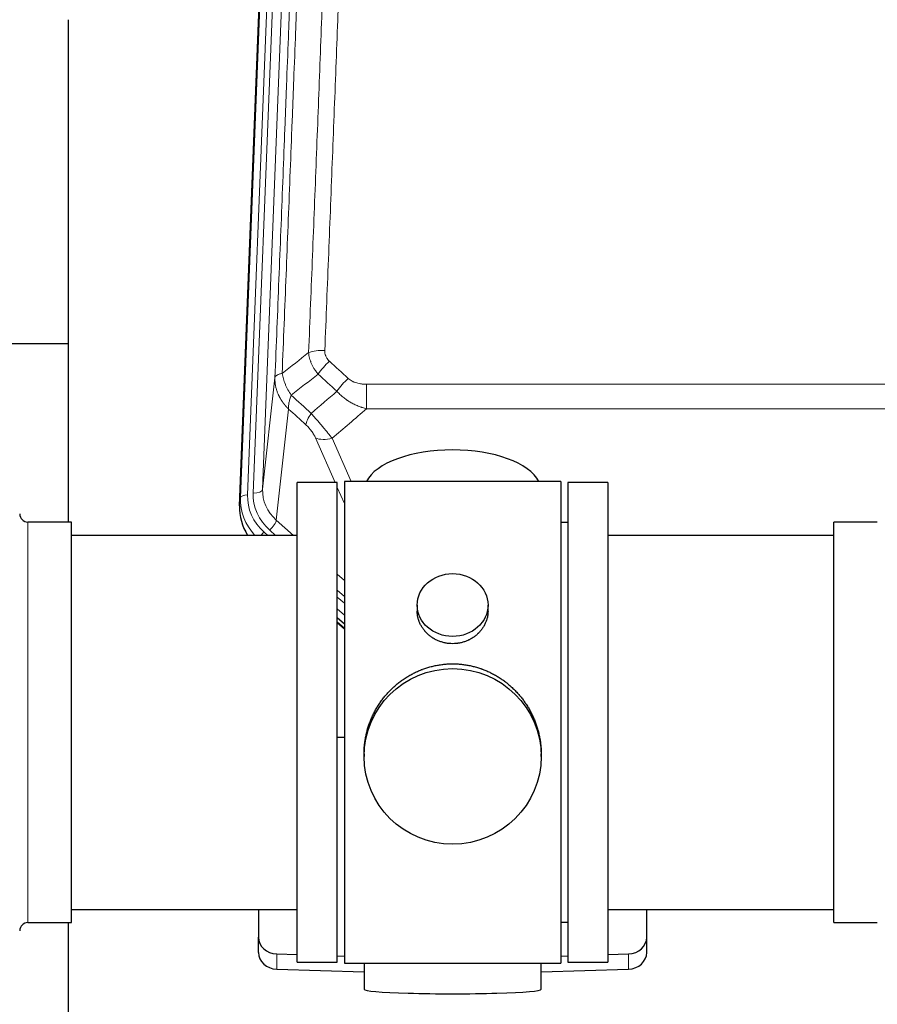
# Model space of a CAD drawing. Header units: inches. Extents: x 0 to 23760, y -13 to 16800.
# Tile 60 of 256: x 5931 to 6295, y 7551 to 7970. Entities that reach past the tile are written whole.
import ezdxf

# ---------------------------------------------------------------- set-up
doc = ezdxf.new("R2010")
doc.units = ezdxf.units.IN
doc.layers.add('1', color=7, linetype='Continuous', true_color=0xffffff)

msp = doc.modelspace()

# ---------------------------------------------------------------- linework, layer by layer
at = {"layer": '1', "color": 110, "linetype": 'Continuous', "lineweight": 13}
for p, q in [((6040.497, 8100.757), (6027.386, 7767.735)), ((6029.778, 7768.571), (6042.844, 8100.464)), ((6046.836, 8102.091), (6033.77, 7770.197)), ((6024.392, 7766.515), (6037.503, 8099.537)), ((6033.77, 7770.197), (6039.018, 7817.603)), ((6077.948, 7814.803), (6077.948, 7804.372)), ((6077.948, 7814.803), (6311.12, 7814.803)), ((6044.833, 7804.252), (6039.608, 7757.052)), ((6311.12, 7804.372), (6077.948, 7804.372)), ((6064.571, 7773.07), (6056.259, 7792.002)), ((6063.321, 7791.852), (6071.378, 7773.5)), ((6068.534, 7764.045), (6065.534, 7770.877)), ((6024.012, 7763.077), (6024.392, 7766.515)), ((6039.608, 7757.052), (6046.915, 7750.57)), ((5934.034, 7585.92), (5934.034, 7756.22)), ((6036.783, 7752.796), (6039.293, 7750.57)), ((6034.392, 7751.961), (6035.959, 7750.57)), ((6065.533, 7734.056), (6068.534, 7731.394)), ((6065.534, 7727.294), (6068.533, 7724.633)), ((6065.534, 7724.337), (6068.533, 7721.676)), ((6068.533, 7716.606), (6065.534, 7719.266)), ((6065.534, 7713.758), (6068.533, 7711.098)), ((6039.755, 7566.153), (6039.755, 7572.618)), ((6189.313, 7566.153), (6189.313, 7572.618))]:
    msp.add_line(p, q, dxfattribs=at)
at = {"layer": '1', "color": 2, "linetype": 'Continuous', "lineweight": 25}
for p, q in [((6024.012, 7763.077), (6037.13, 8096.279)), ((5951.194, 7969.798), (5951.194, 7756.221)), ((5951.174, 7831.941), (5879.132, 7831.941)), ((6160.534, 7773.5), (6068.534, 7773.5)), ((6068.534, 7773.5), (6068.534, 7568.64)), ((6160.534, 7773.5), (6160.534, 7568.64)), ((6065.534, 7773.07), (6048.534, 7773.07)), ((6048.534, 7569.07), (6048.534, 7773.07)), ((6065.534, 7569.07), (6065.534, 7773.07)), ((6180.534, 7773.07), (6163.534, 7773.07)), ((6163.534, 7773.07), (6163.534, 7569.07)), ((6180.534, 7773.07), (6180.534, 7569.07)), ((5952.534, 7756.22), (5934.034, 7756.22)), ((5952.534, 7585.92), (5952.534, 7756.22)), ((6163.534, 7756.07), (6160.534, 7756.07)), ((6295.034, 7756.22), (6276.534, 7756.22)), ((6276.534, 7746.599), (6276.534, 7756.22)), ((6048.534, 7750.57), (5952.534, 7750.57)), ((6276.534, 7750.57), (6180.534, 7750.57)), ((6276.534, 7585.92), (6276.534, 7746.599)), ((6099.486, 7720.939), (6099.486, 7718.366)), ((6129.582, 7718.355), (6129.582, 7720.939)), ((6068.534, 7712.83), (6065.534, 7715.491)), ((6065.533, 7713.491), (6068.534, 7710.83)), ((6068.534, 7664.674), (6065.535, 7664.581)), ((6076.894, 7657.72), (6076.894, 7656.582)), ((6152.173, 7656.582), (6152.173, 7657.719)), ((5952.534, 7591.57), (6048.534, 7591.57)), ((6032.034, 7591.571), (6032.034, 7579.71)), ((6180.534, 7591.57), (6276.534, 7591.57)), ((6197.034, 7579.71), (6197.034, 7591.571)), ((5934.034, 7585.92), (5952.534, 7585.92)), ((5951.194, 7585.923), (5951.194, 7546.717)), ((6160.534, 7586.07), (6163.534, 7586.07)), ((6276.534, 7585.92), (6295.034, 7585.92)), ((6032.034, 7573.245), (6032.034, 7579.71)), ((6197.034, 7573.245), (6197.034, 7579.71)), ((6039.755, 7572.618), (6048.534, 7572.346)), ((6180.533, 7572.346), (6189.313, 7572.618)), ((6048.534, 7569.07), (6065.534, 7569.07)), ((6065.535, 7571.819), (6068.534, 7571.726)), ((6068.534, 7568.64), (6115.822, 7568.64)), ((6076.87, 7568.64), (6076.87, 7557.577)), ((6115.822, 7568.64), (6160.534, 7568.64)), ((6152.198, 7557.577), (6152.198, 7568.64)), ((6160.533, 7571.726), (6163.533, 7571.819)), ((6163.534, 7569.07), (6180.534, 7569.07)), ((6039.755, 7566.153), (6076.871, 7565.004)), ((6152.197, 7565.004), (6189.313, 7566.153))]:
    msp.add_line(p, q, dxfattribs=at)
for centre, start, end in [((5934.034, 7759.72), 180, 270), ((5934.034, 7582.42), 90, 180)]:
    msp.add_arc(centre, 3.5, start, end, dxfattribs=at)
at = {"layer": '1', "color": 110, "linetype": 'Continuous', "lineweight": 13}
for centre, major_axis, ratio, start_param, end_param in [((6060.208, 7824.894), (9.992, -0.404), 0.431453, 1.5882535, 2.3480729), ((6062.18, 7820.301), (-6.729, -7.397), 0.3051216, 4.388767, 5.1358022), ((6070.189, 7813.009), (6.736, 7.391), 0.3030979, 1.2497453, 1.9956357), ((6059.234, 7803.622), (6.719, 7.407), 0.3029797, 1.994528, 2.7400357), ((6063.321, 7798.023), (9.156, 4.02), 0.5833249, 3.617995, 4.4616661), ((6029.778, 7770.418), (-3.997, 0.157), 0.4614673, 1.5889619, 3.1073983), ((6053.797, 7769.699), (-20.033, -0.591), 0.8872905, 6.2219242, 7.0410373), ((6051.406, 7765.631), (27.029, -0.244), 0.8851019, 3.1148362, 3.8326992), ((6027.386, 7766.35), (-2.998, 0.118), 0.4614673, 4.7305545, 6.248991), ((6051.406, 7767.016), (-24.034, -0.11), 0.8859493, 6.2442616, 7.0633748), ((6053.797, 7767.852), (-24.034, -0.11), 0.8859493, 6.2442616, 7.0633748), ((6036.783, 7754.643), (-2.654, -2.992), 0.3265056, 1.2180917, 2.7365282), ((6034.392, 7750.575), (-1.991, -2.244), 0.3265056, 4.3596844, 4.9963838)]:
    msp.add_ellipse(centre, major_axis=major_axis, ratio=ratio, start_param=start_param, end_param=end_param, dxfattribs=at)
at = {"layer": '1', "color": 2, "linetype": 'Continuous', "lineweight": 25}
for centre, major_axis, ratio, start_param, end_param in [((6114.534, 7769.529), (-37.64, 0), 0.4617486, 3.372107, 6.0525728), ((6051.033, 7762.269), (-27.038, -0.124), 0.8859493, 6.2442616, 6.7882167), ((6040.034, 7579.71), (-8, 0), 0.8870108, 0, 1.5358897), ((6189.034, 7579.71), (-8, 0), 0.8870108, 1.6057029, 3.1415927), ((6040.034, 7573.245), (-8, 0), 0.8870108, 0, 1.5358897), ((6189.034, 7573.245), (-8, 0), 0.8870108, 1.6057029, 3.1415927), ((6114.534, 7557.577), (-37.664, 0), 0.0504434, 0, 3.1415927)]:
    msp.add_ellipse(centre, major_axis=major_axis, ratio=ratio, start_param=start_param, end_param=end_param, dxfattribs=at)
for centre, major_axis, ratio in [((6114.534, 7720.939), (15.048, 0), 0.8870108), ((6114.534, 7656.582), (-37.64, 0), 0.9914449)]:
    msp.add_ellipse(centre, major_axis=major_axis, ratio=ratio, dxfattribs=at)
at = {"layer": '1', "color": 110, "linetype": 'Continuous', "lineweight": 13}
for points, knots in [([(6053.325, 7828.251), (6053.883, 7842.064), (6054.985, 7869.559), (6056.595, 7910.411), (6057.639, 7937.385), (6058.41, 7957.518), (6058.793, 7967.56), (6059.172, 7977.565), (6059.424, 7984.227), (6059.549, 7987.554), (6060.174, 8004.168), (6060.665, 8017.389), (6061.392, 8037.113), (6061.632, 8043.669), (6062.108, 8056.743), (6062.345, 8063.261), (6063.048, 8082.759), (6063.969, 8108.606), (6064.861, 8134.151), (6065.299, 8146.849)], [0, 0, 0, 0, 0.125, 0.25, 0.375, 0.375, 0.4375, 0.46875, 0.46875, 0.5, 0.5, 0.625, 0.625, 0.6875, 0.6875, 0.75, 0.75, 0.875, 1, 1, 1, 1]), ([(6072.167, 8148.215), (6071.729, 8135.501), (6070.839, 8109.923), (6069.918, 8084.044), (6069.216, 8064.521), (6068.98, 8057.994), (6068.504, 8044.904), (6068.264, 8038.339), (6067.539, 8018.59), (6067.048, 8005.353), (6066.424, 7988.718), (6066.299, 7985.386), (6066.048, 7978.716), (6065.669, 7968.698), (6065.287, 7958.643), (6064.516, 7938.485), (6063.474, 7911.476), (6061.866, 7870.573), (6060.766, 7843.042), (6060.208, 7829.212)], [0, 0, 0, 0, 0.125, 0.25, 0.25, 0.3125, 0.3125, 0.375, 0.375, 0.5, 0.5, 0.53125, 0.53125, 0.5625, 0.625, 0.625, 0.75, 0.875, 1, 1, 1, 1]), ([(6054.302, 8143.28), (6054.247, 8141.668), (6054.191, 8140.055), (6054.079, 8136.826), (6053.91, 8131.979), (6053.515, 8120.643), (6053.171, 8110.884), (6052.478, 8091.307), (6051.538, 8065.052), (6050.079, 8025.207), (6049.075, 7998.336), (6048.501, 7983.134), (6048.437, 7981.444), (6048.309, 7978.061), (6048.117, 7972.984), (6047.665, 7961.114), (6047.274, 7950.899), (6046.945, 7942.365), (6046.879, 7940.657), (6046.747, 7937.239), (6046.549, 7932.108), (6046.084, 7920.116), (6045.681, 7909.8), (6044.869, 7889.118), (6043.772, 7861.41), (6042.645, 7833.437), (6042.073, 7819.384)], [0, 0, 0, 0, 0.015625, 0.015625, 0.03125, 0.0625, 0.125, 0.125, 0.25, 0.375, 0.5, 0.5, 0.515625, 0.515625, 0.53125, 0.5625, 0.625, 0.625, 0.640625, 0.640625, 0.65625, 0.6875, 0.75, 0.75, 0.875, 1, 1, 1, 1]), ([(6039.018, 7817.603), (6039.588, 7831.603), (6040.712, 7859.471), (6041.806, 7887.074), (6042.616, 7907.678), (6043.017, 7917.956), (6043.481, 7929.902), (6043.679, 7935.013), (6043.81, 7938.418), (6043.876, 7940.12), (6044.204, 7948.622), (6044.594, 7958.798), (6045.044, 7970.623), (6045.236, 7975.682), (6045.364, 7979.052), (6045.428, 7980.735), (6046, 7995.879), (6047.002, 8022.648), (6048.456, 8062.341), (6049.862, 8101.575), (6050.768, 8127.424), (6051.213, 8140.272)], [0, 0, 0, 0, 0.125, 0.25, 0.25, 0.3125, 0.34375, 0.359375, 0.359375, 0.375, 0.375, 0.4375, 0.46875, 0.484375, 0.484375, 0.5, 0.5, 0.625, 0.75, 0.875, 1, 1, 1, 1]), ([(6057.358, 7819.134), (6057.067, 7819.478), (6056.79, 7819.829), (6056.462, 7820.276), (6056.397, 7820.366), (6056.269, 7820.547), (6056.205, 7820.638), (6056.019, 7820.911), (6055.898, 7821.095), (6055.549, 7821.648), (6055.114, 7822.394), (6054.742, 7823.158), (6054.486, 7823.737), (6054.404, 7823.931), (6054.288, 7824.223), (6054.251, 7824.321), (6054.177, 7824.517), (6054.142, 7824.616), (6053.969, 7825.106), (6053.849, 7825.499), (6053.641, 7826.284), (6053.468, 7827.07), (6053.361, 7827.857), (6053.325, 7828.251)], [0, 0, 0, 0, 0.125, 0.125, 0.15625, 0.15625, 0.1875, 0.1875, 0.25, 0.25, 0.375, 0.5, 0.5, 0.5625, 0.5625, 0.59375, 0.59375, 0.625, 0.625, 0.75, 0.75, 0.875, 1, 1, 1, 1]), ([(6062.18, 7824.6), (6062.014, 7824.752), (6061.856, 7824.911), (6061.67, 7825.118), (6061.633, 7825.16), (6061.561, 7825.245), (6061.526, 7825.287), (6061.421, 7825.417), (6061.354, 7825.504), (6061.162, 7825.771), (6060.927, 7826.136), (6060.737, 7826.521), (6060.611, 7826.817), (6060.572, 7826.917), (6060.517, 7827.069), (6060.5, 7827.12), (6060.466, 7827.223), (6060.45, 7827.274), (6060.375, 7827.531), (6060.326, 7827.738), (6060.254, 7828.155), (6060.229, 7828.365), (6060.202, 7828.786), (6060.2, 7828.999), (6060.208, 7829.212)], [0, 0, 0, 0, 0.125, 0.125, 0.15625, 0.15625, 0.1875, 0.1875, 0.25, 0.25, 0.375, 0.5, 0.5, 0.5625, 0.5625, 0.59375, 0.59375, 0.625, 0.625, 0.75, 0.75, 0.875, 0.875, 1, 1, 1, 1]), ([(6044.833, 7804.252), (6044.815, 7804.269), (6044.781, 7804.302), (6044.73, 7804.353), (6044.679, 7804.403), (6044.627, 7804.454), (6044.577, 7804.505), (6044.526, 7804.556), (6044.475, 7804.608), (6044.425, 7804.659), (6044.374, 7804.711), (6044.324, 7804.763), (6044.274, 7804.815), (6044.225, 7804.867), (6044.175, 7804.919), (6044.126, 7804.972), (6044.076, 7805.025), (6044.027, 7805.078), (6043.978, 7805.131), (6043.929, 7805.184), (6043.881, 7805.237), (6043.832, 7805.291), (6043.784, 7805.345), (6043.736, 7805.399), (6043.688, 7805.453), (6043.64, 7805.507), (6043.593, 7805.561), (6043.545, 7805.616), (6043.498, 7805.671), (6043.451, 7805.726), (6043.404, 7805.781), (6043.358, 7805.836), (6043.311, 7805.891), (6043.265, 7805.947), (6043.219, 7806.003), (6043.173, 7806.059), (6043.127, 7806.115), (6043.082, 7806.171), (6043.036, 7806.227), (6042.991, 7806.284), (6042.946, 7806.341), (6042.901, 7806.398), (6042.857, 7806.455), (6042.812, 7806.512), (6042.768, 7806.569), (6042.724, 7806.627), (6042.681, 7806.684), (6042.637, 7806.742), (6042.594, 7806.8), (6042.55, 7806.858), (6042.507, 7806.917), (6042.465, 7806.975), (6042.422, 7807.034), (6042.38, 7807.093), (6042.338, 7807.152), (6042.296, 7807.211), (6042.254, 7807.27), (6042.213, 7807.329), (6042.171, 7807.389), (6042.13, 7807.449), (6042.089, 7807.508), (6042.049, 7807.568), (6042.008, 7807.629), (6041.968, 7807.689), (6041.928, 7807.749), (6041.888, 7807.81), (6041.849, 7807.871), (6041.81, 7807.932), (6041.771, 7807.993), (6041.732, 7808.054), (6041.693, 7808.115), (6041.655, 7808.177), (6041.617, 7808.238), (6041.579, 7808.3), (6041.541, 7808.362), (6041.503, 7808.424), (6041.466, 7808.486), (6041.429, 7808.549), (6041.392, 7808.611), (6041.356, 7808.674), (6041.32, 7808.736), (6041.284, 7808.799), (6041.248, 7808.862), (6041.212, 7808.925), (6041.177, 7808.989), (6041.142, 7809.052), (6041.107, 7809.116), (6041.073, 7809.179), (6041.038, 7809.243), (6041.004, 7809.307), (6040.97, 7809.371), (6040.937, 7809.436), (6040.903, 7809.5), (6040.87, 7809.564), (6040.837, 7809.629), (6040.805, 7809.694), (6040.773, 7809.759), (6040.741, 7809.824), (6040.709, 7809.889), (6040.677, 7809.954), (6040.646, 7810.019), (6040.615, 7810.085), (6040.584, 7810.151), (6040.554, 7810.216), (6040.523, 7810.282), (6040.493, 7810.348), (6040.464, 7810.414), (6040.434, 7810.481), (6040.236, 7810.931), (6039.902, 7811.781), (6039.514, 7813.05), (6039.228, 7814.349), (6039.05, 7815.671), (6039.007, 7816.597), (6039.007, 7817.122), (6039.009, 7817.242), (6039.011, 7817.362), (6039.014, 7817.483), (6039.016, 7817.563), (6039.018, 7817.603)], [0, 0, 0, 0, 0.0045083, 0.0090195, 0.0135338, 0.0180512, 0.0225715, 0.0270949, 0.0316214, 0.0361509, 0.0406834, 0.0452189, 0.0497575, 0.0542992, 0.0588439, 0.0633916, 0.0679424, 0.0724963, 0.0770532, 0.0816132, 0.0861762, 0.0907423, 0.0953114, 0.0998837, 0.104459, 0.1090373, 0.1136188, 0.1182033, 0.1227909, 0.1273815, 0.1319753, 0.1365721, 0.141172, 0.145775, 0.1503811, 0.1549903, 0.1596025, 0.1642179, 0.1688364, 0.1734579, 0.1780826, 0.1827103, 0.1873412, 0.1919752, 0.1966123, 0.2012524, 0.2058957, 0.2105422, 0.2151917, 0.2198443, 0.2245001, 0.229159, 0.233821, 0.2384861, 0.2431544, 0.2478258, 0.2525003, 0.2571779, 0.2618587, 0.2665427, 0.2712297, 0.2759199, 0.2806133, 0.2853097, 0.2900094, 0.2947122, 0.2994181, 0.3041272, 0.3088394, 0.3135548, 0.3182733, 0.322995, 0.3277199, 0.3324479, 0.3371791, 0.3419135, 0.346651, 0.3513917, 0.3561355, 0.3608826, 0.3656328, 0.3703861, 0.3751427, 0.3799024, 0.3846654, 0.3894315, 0.3942008, 0.3989732, 0.4037489, 0.4085278, 0.4133098, 0.4180951, 0.4228835, 0.4276751, 0.43247, 0.437268, 0.4420692, 0.4468737, 0.4516813, 0.4564922, 0.4613063, 0.4661235, 0.470944, 0.4757677, 0.4805947, 0.4854248, 0.4902582, 0.4950947, 0.4999345, 0.5888915, 0.6791125, 0.7706071, 0.8633844, 0.9574535, 0.965938, 0.9744348, 0.9829441, 0.9914659, 1, 1, 1, 1]), ([(6042.073, 7819.384), (6041.847, 7819.347), (6041.631, 7819.305), (6041.22, 7819.21), (6041.026, 7819.157), (6040.662, 7819.04), (6040.492, 7818.977), (6040.178, 7818.841), (6040.034, 7818.769), (6039.772, 7818.615), (6039.655, 7818.534), (6039.449, 7818.365), (6039.36, 7818.277), (6039.138, 7818.003), (6039.047, 7817.807), (6039.018, 7817.603)], [0, 0, 0, 0, 0.125, 0.125, 0.25, 0.25, 0.375, 0.375, 0.5, 0.5, 0.625, 0.625, 0.75, 0.75, 1, 1, 1, 1]), ([(6045.938, 7810.138), (6045.435, 7810.887), (6044.973, 7811.653), (6044.347, 7812.815), (6044.149, 7813.204), (6043.777, 7813.985), (6043.603, 7814.377), (6043.115, 7815.55), (6042.837, 7816.332), (6042.381, 7817.877), (6042.202, 7818.639), (6042.073, 7819.384)], [0, 0, 0, 0, 0.25, 0.25, 0.375, 0.375, 0.5, 0.5, 0.75, 0.75, 1, 1, 1, 1]), ([(6077.948, 7814.803), (6077.594, 7814.803), (6077.241, 7814.813), (6076.8, 7814.84), (6076.711, 7814.846), (6076.535, 7814.86), (6076.447, 7814.867), (6076.184, 7814.892), (6076.009, 7814.912), (6075.487, 7814.979), (6075.142, 7815.035), (6074.459, 7815.174), (6074.122, 7815.257), (6073.454, 7815.451), (6073.125, 7815.563), (6072.759, 7815.708), (6072.718, 7815.724), (6072.637, 7815.757), (6072.517, 7815.807), (6072.239, 7815.93), (6072.008, 7816.043), (6071.553, 7816.281), (6071.262, 7816.456), (6070.705, 7816.84), (6070.44, 7817.049), (6070.189, 7817.278)], [0, 0, 0, 0, 0.125, 0.125, 0.15625, 0.15625, 0.1875, 0.1875, 0.25, 0.25, 0.375, 0.375, 0.5, 0.5, 0.625, 0.625, 0.640625, 0.640625, 0.65625, 0.6875, 0.75, 0.75, 0.875, 0.875, 1, 1, 1, 1]), ([(6077.948, 7804.372), (6077.35, 7804.523), (6076.682, 7804.717), (6076.019, 7804.938), (6075.871, 7804.987), (6075.798, 7805.012), (6075.577, 7805.089), (6075.431, 7805.141), (6074.993, 7805.301), (6074.703, 7805.413), (6073.842, 7805.762), (6073.276, 7806.015), (6072.164, 7806.56), (6071.617, 7806.852), (6070.811, 7807.322), (6070.411, 7807.565), (6070.017, 7807.82), (6069.821, 7807.95), (6069.756, 7807.993), (6069.626, 7808.081), (6069.562, 7808.125), (6068.983, 7808.525), (6068.487, 7808.897), (6067.531, 7809.674), (6067.072, 7810.079), (6066.193, 7810.924), (6065.772, 7811.364), (6065.372, 7811.823)], [0, 0, 0, 0, 0.125, 0.140625, 0.140625, 0.15625, 0.15625, 0.1875, 0.1875, 0.25, 0.25, 0.375, 0.375, 0.5, 0.5, 0.5625, 0.59375, 0.59375, 0.609375, 0.609375, 0.625, 0.625, 0.75, 0.75, 0.875, 0.875, 1, 1, 1, 1]), ([(6044.833, 7804.252), (6044.786, 7804.624), (6044.777, 7805.035), (6044.818, 7805.701), (6044.841, 7805.93), (6044.903, 7806.405), (6044.943, 7806.649), (6045.04, 7807.15), (6045.096, 7807.406), (6045.225, 7807.93), (6045.298, 7808.197), (6045.457, 7808.74), (6045.544, 7809.015), (6045.731, 7809.572), (6045.832, 7809.854), (6045.938, 7810.138)], [0, 0, 0, 0, 0.25, 0.25, 0.375, 0.375, 0.5, 0.5, 0.625, 0.625, 0.75, 0.75, 0.875, 0.875, 1, 1, 1, 1]), ([(6063.321, 7791.852), (6062.999, 7792.253), (6062.669, 7792.661), (6061.991, 7793.494), (6061.644, 7793.919), (6061.11, 7794.568), (6060.93, 7794.786), (6060.656, 7795.117), (6060.564, 7795.228), (6060.426, 7795.395), (6060.38, 7795.45), (6060.287, 7795.562), (6060.241, 7795.618), (6059.822, 7796.121), (6059.071, 7797.019), (6058.307, 7797.924), (6057.728, 7798.606), (6057.534, 7798.834), (6057.241, 7799.176), (6057.144, 7799.29), (6056.997, 7799.462), (6056.948, 7799.519), (6056.85, 7799.633), (6056.801, 7799.69), (6056.361, 7800.203), (6055.971, 7800.655), (6055.196, 7801.55), (6054.81, 7801.993), (6054.425, 7802.432)], [0, 0, 0, 0, 0.125, 0.125, 0.25, 0.25, 0.3125, 0.3125, 0.34375, 0.34375, 0.359375, 0.359375, 0.375, 0.375, 0.5, 0.625, 0.625, 0.6875, 0.6875, 0.71875, 0.71875, 0.734375, 0.734375, 0.75, 0.75, 0.875, 0.875, 1, 1, 1, 1]), ([(6052.172, 7797.6), (6052.392, 7797.401), (6052.608, 7797.194), (6053.034, 7796.765), (6053.243, 7796.542), (6053.501, 7796.253), (6053.553, 7796.195), (6053.654, 7796.078), (6053.805, 7795.902), (6053.952, 7795.725), (6054.238, 7795.369), (6054.421, 7795.128), (6054.77, 7794.643), (6054.938, 7794.399), (6055.117, 7794.12), (6055.137, 7794.089), (6055.176, 7794.028), (6055.234, 7793.935), (6055.367, 7793.72), (6055.475, 7793.538), (6055.682, 7793.175), (6055.81, 7792.937), (6056.048, 7792.465), (6056.158, 7792.232), (6056.259, 7792.002)], [0, 0, 0, 0, 0.125, 0.125, 0.25, 0.25, 0.28125, 0.28125, 0.3125, 0.375, 0.375, 0.5, 0.5, 0.625, 0.625, 0.640625, 0.640625, 0.65625, 0.6875, 0.75, 0.75, 0.875, 0.875, 1, 1, 1, 1])]:
    msp.add_open_spline(points, degree=3, knots=knots, dxfattribs=at)
for points in [[(6042.073, 7819.384), (6045.822, 7822.344), (6049.573, 7825.3), (6053.325, 7828.251)], [(6062.18, 7824.6), (6064.85, 7822.161), (6067.52, 7819.721), (6070.189, 7817.278)], [(6057.358, 7819.134), (6053.549, 7816.14), (6049.743, 7813.141), (6045.938, 7810.138)], [(6065.372, 7811.823), (6062.701, 7814.262), (6060.029, 7816.699), (6057.358, 7819.134)], [(6054.425, 7802.432), (6058.076, 7805.561), (6061.725, 7808.691), (6065.372, 7811.823)], [(6045.938, 7810.138), (6048.768, 7807.572), (6051.597, 7805.003), (6054.425, 7802.432)], [(6052.172, 7797.6), (6049.726, 7799.819), (6047.279, 7802.036), (6044.833, 7804.252)], [(6077.948, 7804.372), (6073.075, 7800.196), (6068.2, 7796.023), (6063.321, 7791.852)]]:
    msp.add_open_spline(points, degree=3, dxfattribs=at)
at = {"layer": '1', "color": 2, "linetype": 'Continuous', "lineweight": 25}
for points, knots in [([(6129.582, 7718.357), (6129.581, 7717.927), (6129.557, 7717.494), (6129.497, 7716.948), (6129.484, 7716.837), (6129.453, 7716.617), (6129.403, 7716.287), (6129.34, 7715.959), (6129.196, 7715.307), (6129.076, 7714.877), (6128.792, 7714.026), (6128.627, 7713.605), (6128.344, 7712.981), (6128.243, 7712.774), (6128.111, 7712.517), (6128.084, 7712.465), (6128.029, 7712.363), (6127.947, 7712.21), (6127.861, 7712.059), (6127.571, 7711.559), (6127.318, 7711.171), (6126.774, 7710.418), (6126.482, 7710.053), (6126.015, 7709.523), (6125.855, 7709.35), (6125.607, 7709.094), (6125.481, 7708.967), (6125.352, 7708.842), (6125.265, 7708.759), (6125.222, 7708.718), (6124.827, 7708.349), (6124.462, 7708.039), (6123.704, 7707.454), (6123.311, 7707.179), (6122.497, 7706.664), (6122.076, 7706.425), (6121.532, 7706.149), (6121.422, 7706.095), (6121.201, 7705.989), (6121.089, 7705.937), (6120.753, 7705.786), (6120.527, 7705.691), (6119.844, 7705.422), (6119.382, 7705.264), (6118.444, 7704.992), (6117.969, 7704.878), (6117.244, 7704.74), (6117.001, 7704.699), (6116.634, 7704.647), (6116.511, 7704.631), (6116.326, 7704.609), (6116.264, 7704.602), (6116.141, 7704.589), (6116.079, 7704.583), (6115.523, 7704.53), (6115.031, 7704.507), (6114.048, 7704.506), (6113.558, 7704.529), (6112.581, 7704.621), (6112.093, 7704.689), (6111.485, 7704.804), (6111.364, 7704.829), (6111.121, 7704.88), (6110.759, 7704.962), (6110.402, 7705.057), (6109.695, 7705.261), (6109.233, 7705.418), (6108.327, 7705.774), (6107.883, 7705.973), (6107.232, 7706.303), (6107.017, 7706.418), (6106.698, 7706.598), (6106.592, 7706.66), (6106.382, 7706.785), (6106.279, 7706.849), (6105.765, 7707.172), (6105.371, 7707.448), (6104.613, 7708.032), (6104.251, 7708.34), (6103.556, 7708.988), (6103.225, 7709.328), (6102.871, 7709.729), (6102.832, 7709.774), (6102.754, 7709.864), (6102.639, 7709.999), (6102.377, 7710.318), (6102.164, 7710.598), (6101.755, 7711.164), (6101.502, 7711.551), (6101.04, 7712.344), (6100.829, 7712.751), (6100.545, 7713.375), (6100.455, 7713.585), (6100.329, 7713.905), (6100.289, 7714.011), (6100.211, 7714.225), (6100.173, 7714.332), (6099.994, 7714.867), (6099.874, 7715.298), (6099.682, 7716.164), (6099.609, 7716.599), (6099.536, 7717.256), (6099.517, 7717.475), (6099.499, 7717.805), (6099.492, 7717.97), (6099.488, 7718.135), (6099.486, 7718.246), (6099.486, 7718.301), (6099.486, 7718.359), (6099.486, 7718.361), (6099.486, 7718.364)], [0, 0, 0, 0, 0.0308202, 0.0308202, 0.0386347, 0.0386347, 0.0464491, 0.062078, 0.062078, 0.0933358, 0.0933358, 0.1245936, 0.1245936, 0.1402226, 0.1402226, 0.1441298, 0.1441298, 0.148037, 0.1558515, 0.1558515, 0.1871093, 0.1871093, 0.2183671, 0.2183671, 0.233996, 0.233996, 0.2418105, 0.2457177, 0.2457177, 0.2496249, 0.2496249, 0.2808827, 0.2808827, 0.3121405, 0.3121405, 0.3433983, 0.3433983, 0.3512128, 0.3512128, 0.3590273, 0.3590273, 0.3746562, 0.3746562, 0.405914, 0.405914, 0.4371718, 0.4371718, 0.4528007, 0.4528007, 0.4606152, 0.4606152, 0.4645224, 0.4645224, 0.4684296, 0.4684296, 0.4996874, 0.4996874, 0.5309452, 0.5309452, 0.5622031, 0.5622031, 0.5700175, 0.5700175, 0.577832, 0.5934609, 0.5934609, 0.6247187, 0.6247187, 0.6559765, 0.6559765, 0.6716054, 0.6716054, 0.6794199, 0.6794199, 0.6872343, 0.6872343, 0.7184921, 0.7184921, 0.7497499, 0.7497499, 0.7810078, 0.7810078, 0.784915, 0.784915, 0.7888222, 0.7966367, 0.8122656, 0.8122656, 0.8435234, 0.8435234, 0.8747812, 0.8747812, 0.8904101, 0.8904101, 0.8982246, 0.8982246, 0.906039, 0.906039, 0.9372968, 0.9372968, 0.9685546, 0.9685546, 0.9841835, 0.9841835, 0.991998, 0.9959052, 0.9959052, 0.9998125, 0.9998125, 1, 1, 1, 1]), ([(6076.894, 7657.672), (6076.894, 7657.684), (6076.894, 7658.312), (6076.925, 7659.553), (6077.063, 7661.393), (6077.291, 7663.231), (6077.505, 7664.454), (6077.688, 7665.371), (6077.77, 7665.753), (6077.857, 7666.134), (6077.893, 7666.287), (6077.911, 7666.363), (6077.965, 7666.592), (6078.152, 7667.352), (6078.528, 7668.704), (6079.113, 7670.472), (6079.781, 7672.207), (6080.531, 7673.907), (6081.364, 7675.574), (6081.974, 7676.663), (6082.373, 7677.337), (6082.454, 7677.471), (6082.617, 7677.738), (6082.863, 7678.137), (6083.116, 7678.53), (6083.629, 7679.31), (6084.337, 7680.329), (6085.465, 7681.8), (6086.66, 7683.214), (6087.921, 7684.571), (6088.807, 7685.437), (6089.488, 7686.072), (6089.833, 7686.386), (6090.185, 7686.694), (6090.421, 7686.899), (6090.539, 7687), (6091.134, 7687.503), (6092.101, 7688.281), (6093.598, 7689.37), (6095.142, 7690.383), (6096.733, 7691.319), (6098.371, 7692.177), (6099.495, 7692.698), (6100.351, 7693.068), (6100.782, 7693.247), (6101.218, 7693.42), (6101.436, 7693.505), (6101.509, 7693.533), (6101.655, 7693.588), (6102.313, 7693.837), (6103.562, 7694.268), (6105.345, 7694.783), (6107.145, 7695.206), (6108.964, 7695.538), (6110.801, 7695.776), (6112.038, 7695.873), (6112.97, 7695.921), (6113.437, 7695.939), (6113.985, 7695.95), (6114.22, 7695.952), (6114.377, 7695.953), (6114.455, 7695.954), (6114.534, 7695.954)], [0, 0, 0, 0, 0.0006246, 0.0318551, 0.0630856, 0.0943161, 0.1255465, 0.1255465, 0.1411618, 0.1450656, 0.1450656, 0.1489694, 0.1489694, 0.156777, 0.1880075, 0.219238, 0.2504685, 0.2816989, 0.3129294, 0.3441599, 0.3441599, 0.3519675, 0.3519675, 0.3597751, 0.3753904, 0.3753904, 0.4066209, 0.4378513, 0.4690818, 0.5003123, 0.5315428, 0.5315428, 0.547158, 0.5549656, 0.5549656, 0.5627733, 0.5627733, 0.5940037, 0.6252342, 0.6564647, 0.6876952, 0.7189257, 0.7501562, 0.7501562, 0.7657714, 0.773579, 0.773579, 0.7774828, 0.7774828, 0.7813866, 0.8126171, 0.8438476, 0.8750781, 0.9063086, 0.937539, 0.9687695, 0.9687695, 0.9843848, 0.9921924, 0.9960962, 0.9960962, 1, 1, 1, 1]), ([(6114.534, 7695.954), (6115.161, 7695.954), (6116.411, 7695.921), (6118.268, 7695.776), (6120.108, 7695.537), (6121.931, 7695.205), (6123.737, 7694.779), (6124.931, 7694.434), (6125.821, 7694.151), (6126.117, 7694.052), (6126.487, 7693.925), (6126.561, 7693.899), (6126.708, 7693.847), (6126.929, 7693.768), (6127.734, 7693.472), (6129.03, 7692.949), (6130.711, 7692.17), (6132.349, 7691.311), (6133.942, 7690.373), (6135.492, 7689.355), (6136.495, 7688.623), (6137.114, 7688.149), (6137.237, 7688.053), (6137.482, 7687.861), (6137.847, 7687.57), (6138.206, 7687.273), (6138.915, 7686.672), (6139.839, 7685.85), (6141.161, 7684.556), (6142.418, 7683.202), (6143.613, 7681.787), (6144.366, 7680.804), (6144.916, 7680.05), (6145.186, 7679.67), (6145.45, 7679.283), (6145.625, 7679.024), (6145.712, 7678.894), (6146.142, 7678.241), (6146.802, 7677.184), (6147.71, 7675.561), (6148.538, 7673.902), (6149.286, 7672.208), (6149.953, 7670.476), (6150.343, 7669.298), (6150.615, 7668.404), (6150.746, 7667.955), (6150.889, 7667.427), (6150.949, 7667.2), (6150.988, 7667.048), (6151.007, 7666.972), (6151.18, 7666.289), (6151.455, 7665.071), (6151.775, 7663.241), (6152.003, 7661.407), (6152.142, 7659.569), (6152.173, 7658.321), (6152.173, 7657.686), (6152.173, 7657.667)], [0, 0, 0, 0, 0.0312188, 0.0624376, 0.0936563, 0.1248751, 0.1560939, 0.1873127, 0.1873127, 0.2029221, 0.2029221, 0.2068244, 0.2068244, 0.2107268, 0.2185315, 0.2497502, 0.280969, 0.3121878, 0.3434066, 0.3746254, 0.4058442, 0.4058442, 0.4136489, 0.4136489, 0.4214535, 0.4370629, 0.4370629, 0.4682817, 0.4995005, 0.5307193, 0.5619381, 0.5931568, 0.5931568, 0.6087662, 0.6165709, 0.6165709, 0.6243756, 0.6243756, 0.6555944, 0.6868132, 0.718032, 0.7492507, 0.7804695, 0.8116883, 0.8116883, 0.8272977, 0.8351024, 0.8390047, 0.8390047, 0.8429071, 0.8429071, 0.8741259, 0.9053447, 0.9365634, 0.9677822, 0.999001, 1, 1, 1, 1])]:
    msp.add_open_spline(points, degree=3, knots=knots, dxfattribs=at)

doc.saveas('drawing.dxf')
